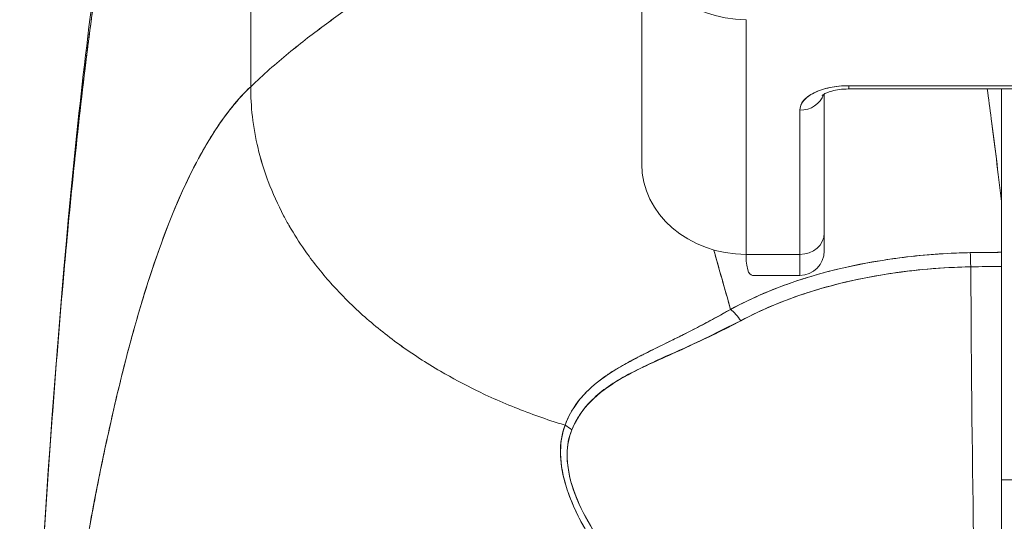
# Model space of a CAD drawing. Header units: inches. Extents: x 10 to 331, y 10 to 212.
# Tile 22 of 145: x 57.892 to 58.636, y 51.832 to 52.211. Entities that reach past the tile are written whole.
import ezdxf

# ---------------------------------------------------------------- set-up
doc = ezdxf.new("R2010")
doc.units = ezdxf.units.IN
doc.header["$LTSCALE"] = 20
doc.header["$MEASUREMENT"] = 0
doc.layers.add('Visible (ANSI)', color=7, linetype='Continuous', lineweight=5)

msp = doc.modelspace()

# ---------------------------------------------------------------- linework, layer by layer
at = {"layer": 'Visible (ANSI)'}
for p, q in [((58.06676, 52.1602), (58.06676, 52.44546)), ((58.06676, 52.44546), (58.06676, 52.1602)), ((58.36204, 52.10178), (58.36204, 52.27835)), ((58.36204, 52.27835), (58.36204, 52.10178)), ((58.44078, 52.03359), (58.44078, 52.21075)), ((58.44078, 52.21075), (58.44078, 52.03359)), ((58.70771, 52.16095), (58.51834, 52.16095)), ((58.51834, 52.16095), (58.51834, 52.15847)), ((58.51834, 52.16095), (58.70771, 52.16095)), ((58.51834, 52.15847), (58.51834, 52.16095)), ((58.49983, 52.04961), (58.49983, 52.15468)), ((58.49983, 52.15468), (58.49983, 52.04961)), ((58.51834, 52.15847), (58.70771, 52.15847)), ((58.63357, 52.07365), (58.63357, 52.15847)), ((58.63357, 52.15847), (58.63357, 52.07365)), ((58.63369, 52.07149), (58.63369, 52.15847)), ((58.63369, 52.15847), (58.63369, 52.07149)), ((58.48133, 52.14244), (58.48133, 52.03359)), ((58.48133, 52.03359), (58.48133, 52.14244)), ((58.63369, 52.07149), (58.63369, 52.03517)), ((58.49983, 52.03627), (58.49983, 52.04961)), ((58.61705, 52.03505), (58.61705, 52.03505)), ((58.44078, 52.03359), (58.48133, 52.03359)), ((58.48133, 52.03359), (58.44078, 52.03359)), ((58.48133, 52.01776), (58.48133, 52.03359)), ((58.48133, 52.03359), (58.48133, 52.01776)), ((58.63369, 51.66567), (58.63369, 52.02446)), ((58.48133, 52.01776), (58.44606, 52.01776)), ((58.40141, 51.97713), (58.40141, 51.97708)), ((58.40141, 51.97708), (58.40141, 51.97713)), ((58.38172, 51.95731), (58.38172, 51.957)), ((58.63369, 51.86353), (58.64315, 51.86353)), ((58.64315, 51.86353), (58.63369, 51.86353))]:
    msp.add_line(p, q, dxfattribs=at)
msp.add_arc((58.48133, 52.03627), 0.0185, 270, 0, dxfattribs=at)
for centre, major_axis, ratio, start_param, end_param in [((58.44078, 52.27894), (-0.07874, 0), 0.866025, 0, 1.570796), ((58.51834, 52.14244), (-0.03701, 0), 0.5, 4.712389, 6.283185), ((58.48133, 52.15847), (0.0185, 0), 0.866025, 4.712389, 6.020454), ((58.48133, 52.15847), (0.0185, 0), 0.866025, 4.712389, 6.020454), ((58.44078, 52.10178), (-0.07874, 0), 0.866025, 0, 1.570796), ((58.60242, 52.07005), (0.03114, 0.00369), 0.780421, 6.190907, 6.279533), ((58.59234, 52.06973), (0.04129, 0.00328), 0.67968, 6.229305, 6.306392), ((58.63343, 50.69036), (-0.00021, -1.68497), 0.000091, 2.494978, 2.531653), ((58.48133, 52.04961), (0.0185, 0), 0.866025, 4.712389, 6.283185), ((58.48133, 52.04961), (0.0185, 0), 0.866025, 4.712389, 6.283185), ((58.63371, 51.58993), (-0.73842, 0), 0.602969, 4.712418, 4.74441), ((58.61007, 52.01892), (-0.00038, 0.02008), 0.025247, 4.985366, 5.636212), ((58.61007, 52.01892), (0.00038, -0.02008), 0.025246, 1.838858, 2.494496), ((58.63369, 52.01914), (0, 0.02008), 0.00001, 0.646513, 1.302688), ((58.63369, 51.58192), (0.74112, 0), 0.597128, 1.570794, 1.602147), ((58.63369, 51.58192), (0.74133, 0), 0.596956, 1.570797, 1.602141), ((58.62109, 52.17046), (0, 0.55118), 0.02, 1.83929, 2.7281), ((58.62109, 52.17046), (0, -0.55118), 0.02, 4.980883, 5.869693), ((58.4291, 51.97662), (-0.00951, 0.01768), 0.499901, 4.830882, 5.460411), ((58.4291, 51.97662), (0.00951, -0.01768), 0.499899, 1.6893, 2.318827), ((58.29614, 51.89135), (0.01865, -0.00744), 0.769724, 1.130256, 1.447596), ((58.29615, 51.89135), (-0.01865, 0.00744), 0.769703, 4.272056, 4.589451)]:
    msp.add_ellipse(centre, major_axis=major_axis, ratio=ratio, start_param=start_param, end_param=end_param, dxfattribs=at)
for points, knots in [([(58.26361, 52.33247), (58.25866, 52.32304), (58.25305, 52.31448), (58.24689, 52.30655), (58.24073, 52.29863), (58.23401, 52.29133), (58.22682, 52.28444), (58.21963, 52.27755), (58.21197, 52.27107), (58.20394, 52.26477), (58.1959, 52.25847), (58.18749, 52.25236), (58.1788, 52.24623), (58.17011, 52.2401), (58.16113, 52.23394), (58.15197, 52.22758), (58.1428, 52.22122), (58.13344, 52.21465), (58.12398, 52.20769), (58.11452, 52.20073), (58.10496, 52.1934), (58.09539, 52.18553), (58.08583, 52.17766), (58.07625, 52.16926), (58.06676, 52.1602)], [0, 0, 0, 0, 0.125, 0.125, 0.125, 0.25, 0.25, 0.25, 0.375, 0.375, 0.375, 0.5, 0.5, 0.5, 0.625, 0.625, 0.625, 0.75, 0.75, 0.75, 0.875001, 0.875001, 0.875001, 1, 1, 1, 1]), ([(58.06676, 52.1602), (58.07625, 52.16925), (58.08582, 52.17765), (58.09539, 52.18552), (58.10495, 52.19339), (58.11451, 52.20073), (58.12397, 52.20768), (58.13343, 52.21464), (58.14279, 52.22121), (58.15196, 52.22758), (58.16113, 52.23394), (58.17011, 52.24009), (58.1788, 52.24622), (58.18749, 52.25236), (58.1959, 52.25847), (58.20393, 52.26477), (58.21197, 52.27107), (58.21962, 52.27755), (58.22681, 52.28444), (58.234, 52.29133), (58.24073, 52.29863), (58.24689, 52.30655), (58.25305, 52.31448), (58.25866, 52.32304), (58.26361, 52.33247)], [0, 0, 0, 0, 0.124961, 0.124961, 0.124961, 0.249967, 0.249967, 0.249967, 0.374972, 0.374972, 0.374972, 0.499978, 0.499978, 0.499978, 0.624983, 0.624983, 0.624983, 0.749989, 0.749989, 0.749989, 0.874994, 0.874994, 0.874994, 1, 1, 1, 1]), ([(57.89234, 51.45761), (57.90152, 51.68663), (57.91357, 51.90513), (57.94045, 52.17571), (57.94969, 52.25159), (57.96157, 52.32342)], [0, 0, 0, 0, 1.849259, 1.849259, 2.628416, 2.628416, 2.628416, 2.628416]), ([(57.89234, 51.45761), (57.89438, 51.50843), (57.89651, 51.55723), (57.89875, 51.60401), (57.90098, 51.65078), (57.90332, 51.69554), (57.90576, 51.73829), (57.90819, 51.78104), (57.91073, 51.82179), (57.91336, 51.86056), (57.916, 51.89933), (57.91873, 51.93613), (57.92157, 51.97102), (57.9244, 52.00591), (57.92734, 52.03888), (57.93037, 52.07001), (57.93341, 52.10114), (57.93654, 52.13042), (57.93978, 52.15793), (57.94301, 52.18545), (57.94634, 52.2112), (57.94978, 52.23527), (57.95321, 52.25934), (57.95675, 52.28174), (57.96038, 52.30256), (57.96087, 52.30538), (57.96137, 52.30817), (57.96186, 52.31093)], [0, 0, 0, 0, 0.122921, 0.122921, 0.122921, 0.245842, 0.245842, 0.245842, 0.368763, 0.368763, 0.368763, 0.491684, 0.491684, 0.491684, 0.614605, 0.614605, 0.614605, 0.737526, 0.737526, 0.737526, 0.860447, 0.860447, 0.860447, 0.983368, 0.983368, 0.983368, 1, 1, 1, 1]), ([(57.96186, 52.31093), (57.95808, 52.28984), (57.9544, 52.26707), (57.95082, 52.24253), (57.94725, 52.21798), (57.94379, 52.19165), (57.94043, 52.16344), (57.93707, 52.13523), (57.93382, 52.10514), (57.93067, 52.07308), (57.92753, 52.04101), (57.92449, 52.00698), (57.92156, 51.9709), (57.91863, 51.93481), (57.9158, 51.89668), (57.91308, 51.85644), (57.91037, 51.8162), (57.90775, 51.77385), (57.90525, 51.72935), (57.90275, 51.68485), (57.90035, 51.63821), (57.89806, 51.5894), (57.89607, 51.54709), (57.89417, 51.50316), (57.89234, 51.45761)], [0, 0, 0, 0, 0.127116, 0.127116, 0.127116, 0.254233, 0.254233, 0.254233, 0.381349, 0.381349, 0.381349, 0.508466, 0.508466, 0.508466, 0.635582, 0.635582, 0.635582, 0.762699, 0.762699, 0.762699, 0.889815, 0.889815, 0.889815, 1, 1, 1, 1]), ([(58.06676, 52.1602), (58.06199, 52.15564), (58.05729, 52.15051), (58.05266, 52.14478), (58.04803, 52.13904), (58.04348, 52.13271), (58.03899, 52.12575), (58.03451, 52.11878), (58.03009, 52.11119), (58.02575, 52.10296), (58.02141, 52.09472), (58.01715, 52.08583), (58.01295, 52.07628), (58.00875, 52.06672), (58.00463, 52.05649), (58.00057, 52.04558), (57.99652, 52.03466), (57.99254, 52.02306), (57.98863, 52.01075), (57.98472, 51.99844), (57.98089, 51.98542), (57.97712, 51.97168), (57.97336, 51.95795), (57.96966, 51.94349), (57.96604, 51.92831), (57.96242, 51.91313), (57.95887, 51.89721), (57.9554, 51.88056), (57.95192, 51.86391), (57.94851, 51.84652), (57.94518, 51.82839), (57.94185, 51.81027), (57.93859, 51.7914), (57.9354, 51.77179), (57.93221, 51.75218), (57.92909, 51.73184), (57.92605, 51.71076), (57.923, 51.68968), (57.92003, 51.66787), (57.91713, 51.64533), (57.91422, 51.6228), (57.91139, 51.59954), (57.90864, 51.57557), (57.90588, 51.55161), (57.90319, 51.52694), (57.90058, 51.50159), (57.89911, 51.48735), (57.89767, 51.47291), (57.89625, 51.45825)], [0, 0, 0, 0, 0.06426, 0.06426, 0.06426, 0.128523, 0.128523, 0.128523, 0.192785, 0.192785, 0.192785, 0.257047, 0.257047, 0.257047, 0.321309, 0.321309, 0.321309, 0.385571, 0.385571, 0.385571, 0.449834, 0.449834, 0.449834, 0.514096, 0.514096, 0.514096, 0.578358, 0.578358, 0.578358, 0.64262, 0.64262, 0.64262, 0.706882, 0.706882, 0.706882, 0.771145, 0.771145, 0.771145, 0.835407, 0.835407, 0.835407, 0.899669, 0.899669, 0.899669, 0.963931, 0.963931, 0.963931, 1, 1, 1, 1]), ([(57.89625, 51.45825), (57.90117, 51.50905), (57.90637, 51.55731), (57.91185, 51.60287), (57.91732, 51.64842), (57.92306, 51.69128), (57.92908, 51.73134), (57.93509, 51.77141), (57.94138, 51.80868), (57.94794, 51.84316), (57.9545, 51.87763), (57.96134, 51.9093), (57.96844, 51.93822), (57.97555, 51.96713), (57.98292, 51.99329), (57.99057, 52.01678), (57.99822, 52.04028), (58.00615, 52.06111), (58.01434, 52.07942), (58.02254, 52.09772), (58.031, 52.11349), (58.03974, 52.1269), (58.04848, 52.1403), (58.05748, 52.15134), (58.06676, 52.1602)], [0, 0, 0, 0, 0.125007, 0.125007, 0.125007, 0.250015, 0.250015, 0.250015, 0.375022, 0.375022, 0.375022, 0.50003, 0.50003, 0.50003, 0.625037, 0.625037, 0.625037, 0.750045, 0.750045, 0.750045, 0.875052, 0.875052, 0.875052, 1, 1, 1, 1]), ([(58.06676, 52.1602), (58.06676, 52.15285), (58.06718, 52.14532), (58.06805, 52.13772), (58.06896, 52.12973), (58.07038, 52.12167), (58.0723, 52.11368), (58.07287, 52.11129), (58.07349, 52.10891), (58.07414, 52.10654), (58.07583, 52.10047), (58.0778, 52.09446), (58.08004, 52.08852), (58.08333, 52.07979), (58.0872, 52.07121), (58.09164, 52.06279), (58.09306, 52.06011), (58.09454, 52.05744), (58.09607, 52.05479), (58.09955, 52.04878), (58.10332, 52.04286), (58.10738, 52.03705), (58.11341, 52.02841), (58.12005, 52.02), (58.12729, 52.01187), (58.12867, 52.01032), (58.13007, 52.00879), (58.13149, 52.00726), (58.1377, 52.00059), (58.14431, 51.99412), (58.15129, 51.98786), (58.15562, 51.98397), (58.1601, 51.98017), (58.16472, 51.97645), (58.16934, 51.97273), (58.17411, 51.9691), (58.17901, 51.96556), (58.18394, 51.96199), (58.18901, 51.95852), (58.19421, 51.95515), (58.19939, 51.95179), (58.2047, 51.94852), (58.21014, 51.94535), (58.21888, 51.94026), (58.22796, 51.93541), (58.23732, 51.93085), (58.23951, 51.92979), (58.24171, 51.92874), (58.24392, 51.92771), (58.24972, 51.925), (58.25562, 51.92241), (58.26161, 51.91993), (58.26756, 51.91747), (58.2736, 51.91512), (58.27971, 51.91288), (58.28578, 51.91066), (58.29191, 51.90856), (58.2981, 51.90657), (58.3001, 51.90593), (58.30211, 51.9053), (58.30412, 51.90468)], [0, 0, 0, 0, 0.070424, 0.070424, 0.070424, 0.144534, 0.144534, 0.144534, 0.166667, 0.166667, 0.166667, 0.223343, 0.223343, 0.223343, 0.306734, 0.306734, 0.306734, 0.333333, 0.333333, 0.333333, 0.393545, 0.393545, 0.393545, 0.482972, 0.482972, 0.482972, 0.5, 0.5, 0.5, 0.574383, 0.574383, 0.574383, 0.620537, 0.620537, 0.620537, 0.666667, 0.666667, 0.666667, 0.713018, 0.713018, 0.713018, 0.759127, 0.759127, 0.759127, 0.833333, 0.833333, 0.833333, 0.850626, 0.850626, 0.850626, 0.895889, 0.895889, 0.895889, 0.940848, 0.940848, 0.940848, 0.985537, 0.985537, 0.985537, 1, 1, 1, 1]), ([(58.30412, 51.90468), (58.30211, 51.9053), (58.3001, 51.90593), (58.2981, 51.90657), (58.29191, 51.90856), (58.28578, 51.91066), (58.27971, 51.91288), (58.2736, 51.91512), (58.26756, 51.91747), (58.26161, 51.91993), (58.25562, 51.92241), (58.24972, 51.925), (58.24392, 51.92771), (58.2417, 51.92874), (58.2395, 51.92979), (58.23731, 51.93086), (58.22795, 51.93542), (58.21888, 51.94026), (58.21014, 51.94535), (58.19925, 51.9517), (58.18887, 51.95843), (58.17905, 51.96553), (58.16922, 51.97263), (58.15997, 51.98008), (58.15129, 51.98786), (58.14431, 51.99411), (58.13771, 52.00058), (58.1315, 52.00725), (58.13007, 52.00878), (58.12867, 52.01032), (58.12729, 52.01187), (58.12005, 52.02), (58.11341, 52.02841), (58.10738, 52.03705), (58.10332, 52.04286), (58.09955, 52.04878), (58.09608, 52.05478), (58.09454, 52.05743), (58.09306, 52.06011), (58.09164, 52.06279), (58.0872, 52.07121), (58.08333, 52.07978), (58.08004, 52.08852), (58.07781, 52.09444), (58.07584, 52.10043), (58.07416, 52.10649), (58.07349, 52.10887), (58.07287, 52.11127), (58.0723, 52.11368), (58.07038, 52.12166), (58.06897, 52.12972), (58.06805, 52.13772), (58.06718, 52.14532), (58.06676, 52.15285), (58.06676, 52.1602)], [0, 0, 0, 0, 0.014459, 0.014459, 0.014459, 0.059137, 0.059137, 0.059137, 0.104088, 0.104088, 0.104088, 0.149345, 0.149345, 0.149345, 0.166667, 0.166667, 0.166667, 0.24084, 0.24084, 0.24084, 0.33319, 0.33319, 0.33319, 0.425633, 0.425633, 0.425633, 0.5, 0.5, 0.5, 0.517058, 0.517058, 0.517058, 0.606462, 0.606462, 0.606462, 0.666667, 0.666667, 0.666667, 0.693307, 0.693307, 0.693307, 0.776791, 0.776791, 0.776791, 0.833333, 0.833333, 0.833333, 0.855634, 0.855634, 0.855634, 0.929684, 0.929684, 0.929684, 1, 1, 1, 1]), ([(58.51834, 52.16095), (58.51327, 52.16092), (58.50861, 52.16046), (58.5042, 52.15954), (58.49978, 52.15863), (58.49562, 52.15726), (58.49216, 52.15553), (58.48871, 52.1538), (58.48596, 52.15171), (58.48413, 52.14951), (58.4823, 52.1473), (58.48139, 52.14497), (58.48133, 52.14244)], [0, 0, 0, 0, 0.25, 0.25, 0.25, 0.5, 0.5, 0.5, 0.75, 0.75, 0.75, 1, 1, 1, 1]), ([(58.49832, 52.15366), (58.49832, 52.15366), (58.49834, 52.15368), (58.49849, 52.15381), (58.49881, 52.15407), (58.4999, 52.15474), (58.5007, 52.15516), (58.50279, 52.15604), (58.50414, 52.1565), (58.50735, 52.15736), (58.50925, 52.15774), (58.51342, 52.1583), (58.51571, 52.15845), (58.51811, 52.15847), (58.51823, 52.15847), (58.51834, 52.15847)], [3.601073, 3.601073, 3.601073, 3.601073, 3.653683, 3.653683, 3.828025, 3.828025, 4.013889, 4.013889, 4.222184, 4.222184, 4.453581, 4.453581, 4.701575, 4.701575, 4.713492, 4.713492, 4.713492, 4.713492]), ([(58.62285, 52.15847), (58.62387, 52.15114), (58.6249, 52.14365), (58.62592, 52.13598), (58.6266, 52.13082), (58.62729, 52.12558), (58.62797, 52.12026), (58.62858, 52.11544), (58.6292, 52.11056), (58.6298, 52.10562), (58.63108, 52.09523), (58.63234, 52.08457), (58.63357, 52.07365)], [0.0738382, 0.0738382, 0.0738382, 0.0738382, 0.3333333, 0.3333333, 0.3333333, 0.5081485, 0.5081485, 0.5081485, 0.6666667, 0.6666667, 0.6666667, 1, 1, 1, 1]), ([(58.62286, 52.15847), (58.62389, 52.15115), (58.62491, 52.14366), (58.62593, 52.13601), (58.62723, 52.12617), (58.62851, 52.11606), (58.62979, 52.10567), (58.63106, 52.09528), (58.63232, 52.08461), (58.63357, 52.07365)], [0.073882, 0.073882, 0.073882, 0.073882, 0.3333333, 0.3333333, 0.3333333, 0.6666667, 0.6666667, 0.6666667, 1, 1, 1, 1]), ([(58.49983, 52.04961), (58.49983, 52.0443), (58.49983, 52.04059), (58.49983, 52.03845), (58.49983, 52.03702), (58.49983, 52.03629), (58.49983, 52.03628)], [0, 0, 0, 0, 0.2, 0.2, 0.2, 0.3335931, 0.3335931, 0.3335931, 0.3335931]), ([(58.41649, 52.03691), (58.41693, 52.0353), (58.41738, 52.03368), (58.41783, 52.03205), (58.42143, 52.0191), (58.4252, 52.00579), (58.42911, 51.99213)], [0.8361427, 0.8361427, 0.8361427, 0.8361427, 0.8544, 0.8544, 0.8544, 1, 1, 1, 1]), ([(58.61007, 52.03494), (58.60731, 52.03489), (58.60455, 52.03481), (58.6018, 52.03471), (58.58553, 52.03412), (58.56947, 52.03276), (58.55367, 52.03061), (58.55077, 52.03021), (58.54789, 52.02979), (58.54501, 52.02935), (58.53277, 52.02744), (58.52068, 52.02506), (58.50896, 52.0222), (58.50034, 52.0201), (58.49192, 52.01774), (58.48375, 52.01512), (58.47829, 52.01337), (58.47295, 52.01151), (58.46769, 52.00953), (58.45438, 52.00451), (58.44167, 51.99873), (58.42911, 51.99213)], [0, 0, 0, 0, 0.041691, 0.041691, 0.041691, 0.288189, 0.288189, 0.288189, 0.333333, 0.333333, 0.333333, 0.525455, 0.525455, 0.525455, 0.666667, 0.666667, 0.666667, 0.761007, 0.761007, 0.761007, 1, 1, 1, 1]), ([(58.61007, 52.03494), (58.5915, 52.03458), (58.57312, 52.03319), (58.55523, 52.03082), (58.55131, 52.0303), (58.54741, 52.02973), (58.54353, 52.02911), (58.52389, 52.02599), (58.50495, 52.02165), (58.48717, 52.01619), (58.48545, 52.01566), (58.48374, 52.01512), (58.48205, 52.01457), (58.4628, 52.00835), (58.44502, 52.00081), (58.42911, 51.99213)], [0, 0, 0, 0, 0.27332, 0.27332, 0.27332, 0.333333, 0.333333, 0.333333, 0.637277, 0.637277, 0.637277, 0.666667, 0.666667, 0.666667, 1, 1, 1, 1]), ([(58.63369, 52.03517), (58.63203, 52.03517), (58.63036, 52.03516), (58.6287, 52.03516), (58.62249, 52.03513), (58.61628, 52.03506), (58.61007, 52.03494)], [0, 0, 0, 0, 0.211211, 0.211211, 0.211211, 1, 1, 1, 1]), ([(58.63369, 52.03517), (58.63369, 52.03427), (58.63369, 52.03327), (58.63369, 52.03218), (58.63369, 52.03109), (58.63369, 52.0299), (58.63369, 52.02861), (58.63369, 52.02733), (58.63369, 52.02594), (58.63369, 52.02446)], [0, 0, 0, 0, 0.333333, 0.333333, 0.333333, 0.666667, 0.666667, 0.666667, 1, 1, 1, 1]), ([(58.44606, 52.01776), (58.44596, 52.01776), (58.44587, 52.01777), (58.44578, 52.01778), (58.44412, 52.01792), (58.44289, 52.01937), (58.44206, 52.02204), (58.44122, 52.02471), (58.4408, 52.02861), (58.44078, 52.03359)], [0.6573939, 0.6573939, 0.6573939, 0.6573939, 0.6666667, 0.6666667, 0.6666667, 0.8333333, 0.8333333, 0.8333333, 0.9999881, 0.9999881, 0.9999881, 0.9999881]), ([(58.43675, 51.98343), (58.45368, 51.99259), (58.4725, 52.00027), (58.49248, 52.00637), (58.51322, 52.0127), (58.53521, 52.01734), (58.55782, 52.02032), (58.57512, 52.0226), (58.59278, 52.0239), (58.61046, 52.02424)], [0, 0, 0, 0, 0.353142, 0.353142, 0.353142, 0.719555, 0.719555, 0.719555, 1, 1, 1, 1]), ([(58.43675, 51.98343), (58.45211, 51.99177), (58.46907, 51.9989), (58.48749, 52.0048), (58.50592, 52.01071), (58.52583, 52.0154), (58.54649, 52.01867), (58.56714, 52.02194), (58.58854, 52.02378), (58.61046, 52.02424)], [0, 0, 0, 0, 0.333333, 0.333333, 0.333333, 0.666667, 0.666667, 0.666667, 1, 1, 1, 1]), ([(58.63369, 52.02446), (58.63369, 51.99289), (58.63369, 51.96255), (58.63369, 51.93314), (58.63369, 51.90374), (58.63369, 51.87527), (58.63369, 51.8486), (58.63369, 51.82194), (58.63369, 51.79708), (58.63369, 51.77427), (58.63369, 51.75146), (58.63369, 51.7307), (58.63369, 51.71253), (58.63369, 51.69436), (58.63369, 51.6788), (58.63369, 51.66564)], [0, 0, 0, 0, 0.2, 0.2, 0.2, 0.4, 0.4, 0.4, 0.6, 0.6, 0.6, 0.8, 0.8, 0.8, 1, 1, 1, 1]), ([(58.42911, 51.99213), (58.42503, 51.98979), (58.42101, 51.98755), (58.41706, 51.9854), (58.41263, 51.98299), (58.40828, 51.98069), (58.40403, 51.97848), (58.39999, 51.97639), (58.39604, 51.97439), (58.3922, 51.97246), (58.39177, 51.97224), (58.39135, 51.97203), (58.39092, 51.97182), (58.38628, 51.9695), (58.38178, 51.96729), (58.37745, 51.96515), (58.37261, 51.96278), (58.36798, 51.96049), (58.36355, 51.95825), (58.36252, 51.95773), (58.36149, 51.9572), (58.36048, 51.95669), (58.35647, 51.95463), (58.35264, 51.9526), (58.349, 51.95056), (58.34692, 51.9494), (58.3449, 51.94823), (58.34295, 51.94705), (58.34011, 51.94534), (58.3374, 51.9436), (58.33484, 51.94183), (58.33436, 51.94149), (58.33389, 51.94116), (58.33342, 51.94082), (58.32677, 51.93608), (58.32112, 51.93101), (58.31635, 51.92543), (58.31624, 51.92531), (58.31613, 51.92518), (58.31603, 51.92505), (58.31085, 51.91893), (58.30673, 51.91219), (58.30412, 51.90468)], [0, 0, 0, 0, 0.062727, 0.062727, 0.062727, 0.133158, 0.133158, 0.133158, 0.2, 0.2, 0.2, 0.2074, 0.2074, 0.2074, 0.288525, 0.288525, 0.288525, 0.378924, 0.378924, 0.378924, 0.4, 0.4, 0.4, 0.483407, 0.483407, 0.483407, 0.530937, 0.530937, 0.530937, 0.6, 0.6, 0.6, 0.612912, 0.612912, 0.612912, 0.795849, 0.795849, 0.795849, 0.8, 0.8, 0.8, 1, 1, 1, 1]), ([(58.42911, 51.99213), (58.41636, 51.98472), (58.40412, 51.97838), (58.39271, 51.97268), (58.38952, 51.9711), (58.3864, 51.96956), (58.38334, 51.96806), (58.37539, 51.96417), (58.36793, 51.96053), (58.36096, 51.95697), (58.35563, 51.95424), (58.35059, 51.95156), (58.3459, 51.94881), (58.34158, 51.94628), (58.33753, 51.94372), (58.33379, 51.94106), (58.32813, 51.93704), (58.32318, 51.93281), (58.31898, 51.92837), (58.31717, 51.92645), (58.31551, 51.9245), (58.31398, 51.9225), (58.3096, 51.9168), (58.30636, 51.91079), (58.30412, 51.90468)], [0, 0, 0, 0, 0.195442, 0.195442, 0.195442, 0.25, 0.25, 0.25, 0.391676, 0.391676, 0.391676, 0.5, 0.5, 0.5, 0.599609, 0.599609, 0.599609, 0.75, 0.75, 0.75, 0.814803, 0.814803, 0.814803, 1, 1, 1, 1]), ([(58.30928, 51.90116), (58.3117, 51.90729), (58.31511, 51.91287), (58.3193, 51.91793), (58.32473, 51.92449), (58.33147, 51.93018), (58.33913, 51.93526), (58.34547, 51.93946), (58.35245, 51.94325), (58.35982, 51.94701), (58.36198, 51.94811), (58.36418, 51.94919), (58.36641, 51.95026), (58.37673, 51.95521), (58.3877, 51.95993), (58.39896, 51.965), (58.41132, 51.97057), (58.42402, 51.97655), (58.43675, 51.98343)], [0, 0, 0, 0, 0.148428, 0.148428, 0.148428, 0.340764, 0.340764, 0.340764, 0.5, 0.5, 0.5, 0.546721, 0.546721, 0.546721, 0.762825, 0.762825, 0.762825, 1, 1, 1, 1]), ([(58.30928, 51.90116), (58.31249, 51.90929), (58.31749, 51.91691), (58.32462, 51.9239), (58.33175, 51.9309), (58.34101, 51.93727), (58.35212, 51.94314), (58.36323, 51.94901), (58.37618, 51.95439), (58.39032, 51.96091), (58.40446, 51.96743), (58.41979, 51.97511), (58.43675, 51.98343)], [0, 0, 0, 0, 0.25, 0.25, 0.25, 0.5, 0.5, 0.5, 0.75, 0.75, 0.75, 1, 1, 1, 1]), ([(58.30412, 51.90468), (58.3016, 51.89833), (58.30047, 51.89114), (58.3007, 51.883), (58.30093, 51.87486), (58.30251, 51.86576), (58.30578, 51.85588), (58.30593, 51.85544), (58.30608, 51.855), (58.30623, 51.85456), (58.3095, 51.84505), (58.31432, 51.83483), (58.32053, 51.8242), (58.32136, 51.82278), (58.32221, 51.82136), (58.32309, 51.81992), (58.32843, 51.81122), (58.33469, 51.80227), (58.34194, 51.79321), (58.34286, 51.79207), (58.34379, 51.79092), (58.34473, 51.78978), (58.34647, 51.78767), (58.34825, 51.78556), (58.35009, 51.78345), (58.3585, 51.7738), (58.36802, 51.76407), (58.37864, 51.75449), (58.37896, 51.75421), (58.37927, 51.75392), (58.37959, 51.75364), (58.38872, 51.74546), (58.39864, 51.73738), (58.40961, 51.72944), (58.41021, 51.729), (58.41081, 51.72857), (58.41141, 51.72814), (58.41515, 51.72546), (58.419, 51.72281), (58.42297, 51.72017), (58.42806, 51.71679), (58.43335, 51.71344), (58.43879, 51.71016), (58.44764, 51.70482), (58.45689, 51.69968), (58.46632, 51.69489), (58.47028, 51.69289), (58.47426, 51.69095), (58.47825, 51.68908), (58.48275, 51.68699), (58.48725, 51.68499), (58.49175, 51.68308), (58.50668, 51.67676), (58.52158, 51.67147), (58.53562, 51.66701)], [0, 0, 0, 0, 0.125, 0.125, 0.125, 0.25, 0.25, 0.25, 0.255535, 0.255535, 0.255535, 0.375, 0.375, 0.375, 0.39094, 0.39094, 0.39094, 0.487767, 0.487767, 0.487767, 0.5, 0.5, 0.5, 0.522422, 0.522422, 0.522422, 0.625, 0.625, 0.625, 0.628055, 0.628055, 0.628055, 0.715688, 0.715688, 0.715688, 0.720466, 0.720466, 0.720466, 0.75, 0.75, 0.75, 0.787783, 0.787783, 0.787783, 0.849243, 0.849243, 0.849243, 0.875, 0.875, 0.875, 0.903965, 0.903965, 0.903965, 1, 1, 1, 1]), ([(58.30412, 51.90468), (58.30202, 51.89877), (58.30084, 51.89221), (58.30072, 51.88524), (58.3007, 51.88401), (58.30072, 51.88276), (58.30076, 51.88151), (58.30101, 51.87431), (58.30239, 51.86675), (58.30488, 51.85866), (58.30528, 51.85738), (58.3057, 51.85607), (58.30616, 51.85475), (58.30869, 51.84745), (58.31211, 51.83969), (58.31638, 51.83164), (58.31772, 51.82912), (58.31914, 51.82658), (58.32065, 51.824), (58.32401, 51.81825), (58.3278, 51.81238), (58.332, 51.80644), (58.33568, 51.80122), (58.33969, 51.79594), (58.34403, 51.79063), (58.34618, 51.78801), (58.3484, 51.78538), (58.35071, 51.78274), (58.35791, 51.77452), (58.36591, 51.76625), (58.37476, 51.75804), (58.37536, 51.75749), (58.37595, 51.75694), (58.37655, 51.75639), (58.38513, 51.74854), (58.39448, 51.74076), (58.40464, 51.73314), (58.40921, 51.72971), (58.41394, 51.72631), (58.41884, 51.72296), (58.42411, 51.71935), (58.42956, 51.7158), (58.43522, 51.71231), (58.44416, 51.7068), (58.4536, 51.70144), (58.46357, 51.6963), (58.4662, 51.69495), (58.46887, 51.69361), (58.47157, 51.69228), (58.47745, 51.68941), (58.4835, 51.68661), (58.48973, 51.68391), (58.49749, 51.68055), (58.50552, 51.67733), (58.51381, 51.67431), (58.52089, 51.67173), (58.52816, 51.66928), (58.53562, 51.66701)], [0, 0, 0, 0, 0.106229, 0.106229, 0.106229, 0.125, 0.125, 0.125, 0.232823, 0.232823, 0.232823, 0.25, 0.25, 0.25, 0.345204, 0.345204, 0.345204, 0.375, 0.375, 0.375, 0.441581, 0.441581, 0.441581, 0.5, 0.5, 0.5, 0.528868, 0.528868, 0.528868, 0.618969, 0.618969, 0.618969, 0.625, 0.625, 0.625, 0.711204, 0.711204, 0.711204, 0.75, 0.75, 0.75, 0.791698, 0.791698, 0.791698, 0.857612, 0.857612, 0.857612, 0.875, 0.875, 0.875, 0.912763, 0.912763, 0.912763, 0.959824, 0.959824, 0.959824, 1, 1, 1, 1]), ([(58.53963, 51.67694), (58.53241, 51.67896), (58.52524, 51.68117), (58.51814, 51.68357), (58.51013, 51.68628), (58.50221, 51.68922), (58.49437, 51.69239), (58.48563, 51.69594), (58.47701, 51.69977), (58.46853, 51.70389), (58.46344, 51.70636), (58.4584, 51.70894), (58.45341, 51.71161), (58.44906, 51.71395), (58.44476, 51.71636), (58.4405, 51.71885), (58.4301, 51.72493), (58.41998, 51.73146), (58.41022, 51.73843), (58.3999, 51.74578), (58.38996, 51.75362), (58.38049, 51.76193), (58.37958, 51.76272), (58.37868, 51.76352), (58.37778, 51.76432), (58.37026, 51.77105), (58.36309, 51.77806), (58.35633, 51.78533), (58.34957, 51.79261), (58.34322, 51.80014), (58.33739, 51.8079), (58.33149, 51.81572), (58.32613, 51.82377), (58.32152, 51.83195), (58.32143, 51.83212), (58.32134, 51.83228), (58.32125, 51.83244), (58.31657, 51.84082), (58.3126, 51.84935), (58.30988, 51.85769), (58.30862, 51.86157), (58.30763, 51.8654), (58.30693, 51.86914), (58.30605, 51.87387), (58.30563, 51.87848), (58.30571, 51.88288), (58.30584, 51.88948), (58.3071, 51.89561), (58.30928, 51.90116)], [0, 0, 0, 0, 0.060401, 0.060401, 0.060401, 0.128439, 0.128439, 0.128439, 0.204371, 0.204371, 0.204371, 0.25, 0.25, 0.25, 0.289854, 0.289854, 0.289854, 0.38726, 0.38726, 0.38726, 0.490155, 0.490155, 0.490155, 0.5, 0.5, 0.5, 0.582487, 0.582487, 0.582487, 0.665027, 0.665027, 0.665027, 0.748353, 0.748353, 0.748353, 0.75, 0.75, 0.75, 0.835339, 0.835339, 0.835339, 0.875, 0.875, 0.875, 0.925032, 0.925032, 0.925032, 1, 1, 1, 1]), ([(58.53963, 51.67694), (58.52617, 51.68066), (58.51222, 51.68531), (58.49755, 51.69113), (58.48287, 51.69695), (58.46748, 51.70398), (58.45196, 51.71239), (58.43645, 51.7208), (58.42082, 51.73065), (58.40698, 51.74072), (58.39313, 51.75078), (58.38104, 51.761), (58.37031, 51.77125), (58.35958, 51.7815), (58.35023, 51.79178), (58.34213, 51.80191), (58.33404, 51.81203), (58.3272, 51.82202), (58.32172, 51.8316), (58.31625, 51.84119), (58.31213, 51.85038), (58.30949, 51.8589), (58.30685, 51.86743), (58.30569, 51.87529), (58.30569, 51.88236), (58.30569, 51.88944), (58.30686, 51.89572), (58.30928, 51.90116)], [0, 0, 0, 0, 0.111111, 0.111111, 0.111111, 0.222222, 0.222222, 0.222222, 0.333333, 0.333333, 0.333333, 0.444444, 0.444444, 0.444444, 0.555556, 0.555556, 0.555556, 0.666667, 0.666667, 0.666667, 0.777778, 0.777778, 0.777778, 0.888889, 0.888889, 0.888889, 1, 1, 1, 1])]:
    msp.add_open_spline(points, degree=3, knots=knots, dxfattribs=at)
for points in [[(58.42911, 51.99213), (58.42471, 52.00751), (58.42049, 52.02243), (58.41649, 52.03691)], [(58.59091, 52.02346), (58.59091, 52.02346), (58.59091, 52.02347), (58.59091, 52.02347)]]:
    msp.add_open_spline(points, degree=3, dxfattribs=at)

doc.saveas('drawing.dxf')
